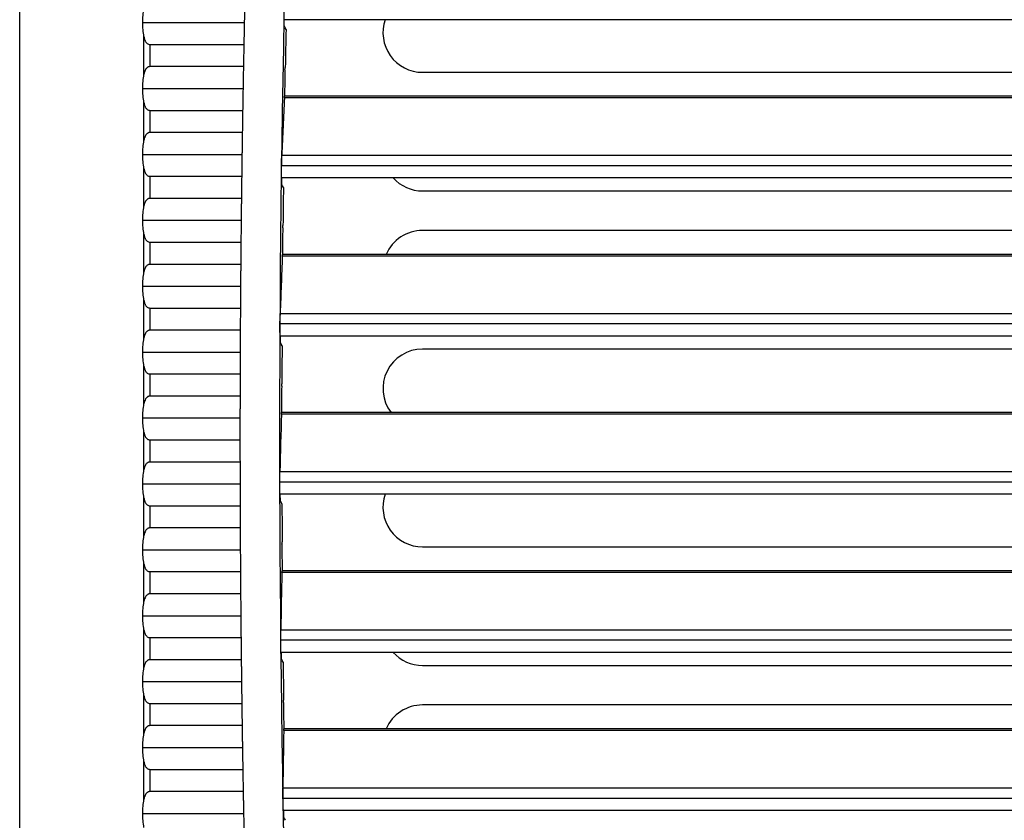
# Model space of a CAD drawing. Header units: millimetres. Extents: x 0 to 2794, y 0 to 2159.
# Tile 24 of 66: x 925 to 1019, y 1433 to 1509. Entities that reach past the tile are written whole.
import ezdxf

# ---------------------------------------------------------------- set-up
doc = ezdxf.new("R2010")
doc.units = ezdxf.units.MM
doc.header["$LTSCALE"] = 10

msp = doc.modelspace()

# ---------------------------------------------------------------- linework, layer by layer
for p, q in [((925.206, 1264.758), (925.206, 1689.945)), ((936.879, 1508.404), (946.497, 1508.404)), ((1270.253, 1508.679), (950.286, 1508.679)), ((936.983, 1503.485), (936.983, 1507.073)), ((937.558, 1506.331), (937.558, 1504.227)), ((937.558, 1506.331), (946.455, 1506.331)), ((946.415, 1504.227), (937.558, 1504.227)), ((963.395, 1503.688), (1100.895, 1503.688)), ((936.879, 1502.154), (946.377, 1502.154)), ((1108.264, 1501.257), (950.298, 1501.257)), ((1108.253, 1501.424), (950.315, 1501.424)), ((936.983, 1497.235), (936.983, 1500.823)), ((937.558, 1500.081), (937.558, 1497.977)), ((937.558, 1500.081), (946.342, 1500.081)), ((946.309, 1497.977), (937.558, 1497.977)), ((936.879, 1495.904), (946.278, 1495.904)), ((950.049, 1495.826), (1270.49, 1495.826)), ((936.983, 1490.985), (936.983, 1494.573)), ((1270.514, 1494.832), (950.025, 1494.832)), ((937.558, 1493.831), (937.558, 1491.727)), ((937.558, 1493.831), (946.25, 1493.831)), ((1270.509, 1493.679), (950.03, 1493.679)), ((946.224, 1491.727), (937.558, 1491.727)), ((963.395, 1492.438), (1100.895, 1492.438)), ((936.879, 1489.654), (946.2, 1489.654)), ((936.983, 1484.735), (936.983, 1488.323)), ((1100.895, 1488.688), (963.395, 1488.688)), ((937.558, 1487.581), (946.179, 1487.581)), ((937.558, 1487.581), (937.558, 1485.477)), ((1108.264, 1486.257), (950.102, 1486.257)), ((1108.253, 1486.424), (950.117, 1486.424)), ((946.159, 1485.477), (937.558, 1485.477)), ((936.879, 1483.404), (946.142, 1483.404)), ((936.983, 1478.485), (936.983, 1482.073)), ((937.558, 1481.331), (937.558, 1479.227)), ((937.558, 1481.331), (946.128, 1481.331)), ((949.896, 1480.826), (1270.643, 1480.826)), ((1270.659, 1479.832), (949.88, 1479.832)), ((946.115, 1479.227), (937.558, 1479.227)), ((1270.645, 1478.679), (949.894, 1478.679)), ((936.879, 1477.154), (946.106, 1477.154)), ((1100.895, 1477.438), (963.395, 1477.438)), ((936.983, 1472.235), (936.983, 1475.823)), ((937.558, 1475.081), (937.558, 1472.977)), ((937.558, 1475.081), (946.098, 1475.081)), ((946.093, 1472.977), (937.558, 1472.977)), ((1108.264, 1471.257), (950.025, 1471.257)), ((1108.253, 1471.424), (950.04, 1471.424)), ((936.879, 1470.904), (946.09, 1470.904)), ((936.983, 1465.985), (936.983, 1469.573)), ((937.558, 1468.831), (937.558, 1466.727)), ((937.558, 1468.831), (946.089, 1468.831)), ((946.091, 1466.727), (937.558, 1466.727)), ((949.863, 1465.826), (1270.676, 1465.826)), ((936.879, 1464.654), (946.094, 1464.654)), ((1270.684, 1464.832), (949.855, 1464.832)), ((1270.66, 1463.679), (949.879, 1463.679)), ((936.983, 1459.735), (936.983, 1463.323)), ((937.558, 1462.581), (937.558, 1460.477)), ((937.558, 1462.581), (946.101, 1462.581)), ((946.109, 1460.477), (937.558, 1460.477)), ((936.879, 1458.404), (946.12, 1458.404)), ((963.395, 1458.688), (1100.895, 1458.688)), ((936.983, 1453.485), (936.983, 1457.073)), ((937.558, 1456.331), (946.133, 1456.331)), ((937.558, 1456.331), (937.558, 1454.227)), ((1108.264, 1456.257), (950.069, 1456.257)), ((1108.253, 1456.424), (950.082, 1456.424)), ((946.149, 1454.227), (937.558, 1454.227)), ((936.879, 1452.154), (946.166, 1452.154)), ((936.983, 1447.235), (936.983, 1450.823)), ((949.95, 1450.826), (1270.589, 1450.826)), ((937.558, 1450.081), (937.558, 1447.977)), ((937.558, 1450.081), (946.186, 1450.081)), ((1270.589, 1449.832), (949.95, 1449.832)), ((1270.556, 1448.679), (949.983, 1448.679)), ((946.209, 1447.977), (937.558, 1447.977)), ((963.395, 1447.438), (1100.895, 1447.438)), ((936.879, 1445.904), (946.234, 1445.904)), ((936.983, 1440.985), (936.983, 1444.573)), ((937.558, 1443.831), (946.261, 1443.831)), ((937.558, 1443.831), (937.558, 1441.727)), ((1100.895, 1443.688), (963.395, 1443.688)), ((946.29, 1441.727), (937.558, 1441.727)), ((1108.264, 1441.257), (950.233, 1441.257)), ((1108.253, 1441.424), (950.244, 1441.424)), ((936.879, 1439.654), (946.322, 1439.654)), ((936.983, 1434.735), (936.983, 1438.323)), ((937.558, 1437.581), (937.558, 1435.477)), ((937.558, 1437.581), (946.355, 1437.581)), ((950.158, 1435.826), (1270.381, 1435.826)), ((946.392, 1435.477), (937.558, 1435.477)), ((1270.374, 1434.832), (950.165, 1434.832)), ((1270.332, 1433.679), (950.208, 1433.679)), ((936.879, 1433.404), (946.43, 1433.404))]:
    msp.add_line(p, q)
at = {"flags": 128}
for points in [[(950.453, 1507.749), (950.371, 1507.92), (950.306, 1508.054)], [(950.356, 1503.924), (950.371, 1504.048), (950.382, 1504.145)], [(950.056, 1493.054), (950.057, 1493.132), (950.058, 1493.21), (950.059, 1493.289), (950.06, 1493.367), (950.061, 1493.445), (950.062, 1493.523), (950.063, 1493.601), (950.064, 1493.679)], [(950.205, 1492.749), (950.121, 1492.92), (950.056, 1493.054)], [(950.139, 1488.924), (950.152, 1489.048), (950.163, 1489.145)], [(949.925, 1478.054), (949.925, 1478.132), (949.926, 1478.21), (949.926, 1478.289), (949.927, 1478.367), (949.927, 1478.445), (949.927, 1478.523), (949.928, 1478.601), (949.928, 1478.679)], [(950.076, 1477.749), (949.992, 1477.92), (949.925, 1478.054)], [(950.041, 1473.924), (950.054, 1474.048), (950.064, 1474.145)], [(949.914, 1463.054), (949.914, 1463.132), (949.914, 1463.21), (949.914, 1463.289), (949.913, 1463.367), (949.913, 1463.445), (949.913, 1463.523), (949.913, 1463.601), (949.913, 1463.679)], [(950.068, 1462.749), (949.982, 1462.92), (949.914, 1463.054)], [(950.064, 1458.924), (950.075, 1459.048), (950.084, 1459.145)], [(950.024, 1448.054), (950.023, 1448.132), (950.022, 1448.21), (950.021, 1448.289), (950.02, 1448.367), (950.02, 1448.445), (950.019, 1448.523), (950.018, 1448.601), (950.017, 1448.679)], [(950.18, 1447.749), (950.093, 1447.92), (950.024, 1448.054)], [(950.206, 1443.924), (950.217, 1444.048), (950.225, 1444.145)], [(950.253, 1433.054), (950.252, 1433.132), (950.25, 1433.21), (950.249, 1433.289), (950.247, 1433.367), (950.246, 1433.445), (950.244, 1433.523), (950.243, 1433.601), (950.241, 1433.679)], [(950.412, 1432.749), (950.323, 1432.92), (950.253, 1433.054)]]:
    msp.add_lwpolyline(points, dxfattribs=at)
for centre, radius, start, end in [((2824.839, 1469.227), 1875, 173.953628, 185.623813), ((963.395, 1507.438), 3.75, 160.66952, 270), ((2824.839, 1469.227), 1874.782, 178.822643, 178.932802), ((2824.839, 1469.227), 1878.75, 178.868368, 178.932552), ((2824.839, 1469.227), 1874.804, 178.939551, 179.015966), ((2824.839, 1469.227), 1878.75, 179.059004, 179.123184), ((2824.839, 1469.227), 1878.75, 179.24963, 179.313807), ((963.395, 1496.188), 3.75, 221.98866, 270), ((2824.839, 1469.227), 1874.782, 179.281126, 179.391272), ((2824.839, 1469.227), 1874.804, 179.398015, 179.474421), ((963.395, 1484.938), 3.75, 90, 156.64664), ((2824.839, 1469.227), 1878.75, 179.440247, 179.504422), ((2824.839, 1469.227), 1878.75, 179.630858, 179.695031), ((2824.839, 1469.227), 1874.782, 179.739564, 179.849703), ((963.395, 1473.688), 3.75, 90, 217.12812), ((2824.839, 1469.227), 1878.75, 179.821465, 179.885637), ((2824.839, 1469.227), 1874.804, 179.85644, 179.932843), ((2824.839, 1469.227), 1878.75, 180.01207, 180.076242), ((963.395, 1462.438), 3.75, 160.66952, 270), ((2824.839, 1469.227), 1874.782, 180.197985, 180.308124), ((2824.839, 1469.227), 1878.75, 180.202675, 180.266848), ((2824.839, 1469.227), 1874.804, 180.314856, 180.39126), ((2824.839, 1469.227), 1878.75, 180.393283, 180.457456), ((2824.839, 1469.227), 1878.75, 180.583894, 180.64807), ((963.395, 1451.188), 3.75, 221.98866, 270), ((2824.839, 1469.227), 1874.782, 180.656418, 180.766565), ((2824.839, 1469.227), 1878.75, 180.774513, 180.838691), ((2824.839, 1469.227), 1874.804, 180.773292, 180.849702), ((963.395, 1439.938), 3.75, 90, 156.64664), ((2824.839, 1469.227), 1878.75, 180.965139, 181.029321)]:
    msp.add_arc(centre, radius, start, end)
for points, knots in [([(946.542, 1510.477), (946.54, 1510.415), (946.538, 1510.292), (946.533, 1510.098), (946.529, 1509.9), (946.525, 1509.696), (946.519, 1509.441), (946.513, 1509.133), (946.505, 1508.77), (946.5, 1508.526), (946.497, 1508.404)], [0, 0, 0, 0, 0.100318, 0.200153, 0.299851, 0.399756, 0.500213, 0.666981, 0.833043, 1, 1, 1, 1]), ([(946.497, 1508.404), (946.496, 1508.331), (946.493, 1508.184), (946.488, 1507.966), (946.484, 1507.749), (946.479, 1507.534), (946.474, 1507.274), (946.468, 1506.975), (946.461, 1506.642), (946.457, 1506.435), (946.455, 1506.331)], [0, 0, 0, 0, 0.100257, 0.200031, 0.299666, 0.399506, 0.499896, 0.666774, 0.83294, 1, 1, 1, 1]), ([(936.983, 1507.073), (936.991, 1507.025), (937.008, 1506.934), (937.043, 1506.808), (937.085, 1506.697), (937.14, 1506.591), (937.21, 1506.494), (937.305, 1506.408), (937.421, 1506.344), (937.514, 1506.335), (937.558, 1506.331)], [0, 0, 0, 0, 0.141663, 0.271565, 0.390457, 0.499316, 0.630916, 0.749123, 0.878286, 1, 1, 1, 1]), ([(937.558, 1504.227), (937.536, 1504.226), (937.491, 1504.224), (937.426, 1504.207), (937.364, 1504.181), (937.29, 1504.137), (937.21, 1504.064), (937.117, 1503.935), (937.033, 1503.742), (937.001, 1503.576), (936.983, 1503.485)], [0, 0, 0, 0, 0.06087, 0.121652, 0.184319, 0.250676, 0.369054, 0.500989, 0.728481, 1, 1, 1, 1]), ([(946.415, 1504.227), (946.414, 1504.165), (946.411, 1504.042), (946.408, 1503.848), (946.404, 1503.65), (946.401, 1503.446), (946.396, 1503.191), (946.39, 1502.883), (946.384, 1502.52), (946.38, 1502.276), (946.377, 1502.154)], [0, 0, 0, 0, 0.1003186, 0.2001541, 0.2998513, 0.3997563, 0.5002132, 0.6669814, 0.8330428, 1, 1, 1, 1]), ([(946.377, 1502.154), (946.376, 1502.081), (946.374, 1501.934), (946.37, 1501.716), (946.366, 1501.499), (946.362, 1501.284), (946.358, 1501.024), (946.353, 1500.725), (946.347, 1500.392), (946.344, 1500.185), (946.342, 1500.081)], [0, 0, 0, 0, 0.100257, 0.200031, 0.299665, 0.399506, 0.499896, 0.666773, 0.83294, 1, 1, 1, 1]), ([(950.298, 1501.257), (950.299, 1501.274), (950.301, 1501.309), (950.303, 1501.35), (950.306, 1501.389), (950.309, 1501.418), (950.311, 1501.422), (950.312, 1501.424)], [0, 0, 0, 0, 0.16611, 0.332216, 0.499578, 0.749093, 1, 1, 1, 1]), ([(936.983, 1500.823), (936.991, 1500.775), (937.008, 1500.684), (937.043, 1500.558), (937.085, 1500.447), (937.14, 1500.341), (937.21, 1500.244), (937.305, 1500.158), (937.421, 1500.094), (937.514, 1500.085), (937.558, 1500.081)], [0, 0, 0, 0, 0.141663, 0.271565, 0.390457, 0.499316, 0.630916, 0.749123, 0.878286, 1, 1, 1, 1]), ([(937.558, 1497.977), (937.536, 1497.976), (937.491, 1497.974), (937.426, 1497.957), (937.364, 1497.931), (937.29, 1497.887), (937.21, 1497.814), (937.117, 1497.685), (937.033, 1497.492), (937.001, 1497.326), (936.983, 1497.235)], [0, 0, 0, 0, 0.06087, 0.121652, 0.184319, 0.250676, 0.369054, 0.500989, 0.728481, 1, 1, 1, 1]), ([(946.309, 1497.977), (946.308, 1497.915), (946.306, 1497.792), (946.303, 1497.598), (946.3, 1497.4), (946.297, 1497.196), (946.293, 1496.941), (946.289, 1496.633), (946.283, 1496.27), (946.28, 1496.026), (946.278, 1495.904)], [0, 0, 0, 0, 0.100319, 0.200155, 0.299852, 0.399757, 0.500213, 0.666981, 0.833043, 1, 1, 1, 1]), ([(946.278, 1495.904), (946.277, 1495.831), (946.275, 1495.684), (946.272, 1495.466), (946.269, 1495.249), (946.266, 1495.034), (946.263, 1494.774), (946.259, 1494.475), (946.254, 1494.142), (946.251, 1493.935), (946.25, 1493.831)], [0, 0, 0, 0, 0.100257, 0.200031, 0.299665, 0.399506, 0.499896, 0.666773, 0.832939, 1, 1, 1, 1]), ([(950.025, 1494.832), (950.025, 1494.873), (950.026, 1494.953), (950.028, 1495.072), (950.031, 1495.187), (950.033, 1495.299), (950.036, 1495.415), (950.039, 1495.533), (950.042, 1495.645), (950.045, 1495.746), (950.048, 1495.799), (950.049, 1495.826)], [0, 0, 0, 0, 0.1005953, 0.1998573, 0.2988335, 0.3985801, 0.5001295, 0.623777, 0.7503482, 0.8744513, 1, 1, 1, 1]), ([(936.983, 1494.573), (936.991, 1494.525), (937.008, 1494.434), (937.043, 1494.308), (937.085, 1494.197), (937.14, 1494.091), (937.21, 1493.994), (937.305, 1493.908), (937.421, 1493.844), (937.514, 1493.835), (937.558, 1493.831)], [0, 0, 0, 0, 0.141663, 0.271565, 0.390457, 0.499316, 0.630916, 0.749123, 0.878286, 1, 1, 1, 1]), ([(950.03, 1493.679), (950.029, 1493.68), (950.028, 1493.682), (950.026, 1493.699), (950.025, 1493.727), (950.023, 1493.776), (950.021, 1493.865), (950.02, 1494.008), (950.019, 1494.183), (950.02, 1494.384), (950.022, 1494.603), (950.024, 1494.756), (950.025, 1494.832)], [0, 0, 0, 0, 0.062285, 0.124356, 0.186793, 0.250164, 0.373587, 0.499918, 0.622455, 0.749204, 0.874535, 1, 1, 1, 1]), ([(937.558, 1491.727), (937.536, 1491.726), (937.491, 1491.724), (937.426, 1491.707), (937.364, 1491.681), (937.29, 1491.637), (937.21, 1491.564), (937.117, 1491.435), (937.033, 1491.242), (937.001, 1491.076), (936.983, 1490.985)], [0, 0, 0, 0, 0.06087, 0.121652, 0.184319, 0.250676, 0.369054, 0.500989, 0.728481, 1, 1, 1, 1]), ([(946.224, 1491.727), (946.223, 1491.665), (946.221, 1491.542), (946.219, 1491.348), (946.217, 1491.15), (946.214, 1490.946), (946.211, 1490.691), (946.208, 1490.383), (946.204, 1490.02), (946.201, 1489.776), (946.2, 1489.654)], [0, 0, 0, 0, 0.100319, 0.200155, 0.299852, 0.399757, 0.500213, 0.666981, 0.833043, 1, 1, 1, 1]), ([(946.2, 1489.654), (946.199, 1489.581), (946.198, 1489.434), (946.195, 1489.216), (946.193, 1488.999), (946.191, 1488.784), (946.188, 1488.524), (946.185, 1488.225), (946.182, 1487.892), (946.18, 1487.685), (946.179, 1487.581)], [0, 0, 0, 0, 0.100257, 0.20003, 0.299665, 0.399505, 0.499896, 0.666772, 0.832938, 1, 1, 1, 1]), ([(936.983, 1488.323), (936.991, 1488.275), (937.008, 1488.184), (937.043, 1488.058), (937.085, 1487.947), (937.14, 1487.841), (937.21, 1487.744), (937.305, 1487.658), (937.421, 1487.594), (937.514, 1487.585), (937.558, 1487.581)], [0, 0, 0, 0, 0.141663, 0.271565, 0.390457, 0.499316, 0.630916, 0.749123, 0.878286, 1, 1, 1, 1]), ([(950.102, 1486.257), (950.102, 1486.274), (950.104, 1486.309), (950.106, 1486.35), (950.108, 1486.389), (950.111, 1486.418), (950.113, 1486.422), (950.114, 1486.424)], [0, 0, 0, 0, 0.166107, 0.332213, 0.499577, 0.74909, 1, 1, 1, 1]), ([(937.558, 1485.477), (937.536, 1485.476), (937.491, 1485.474), (937.426, 1485.457), (937.364, 1485.431), (937.29, 1485.387), (937.21, 1485.314), (937.117, 1485.185), (937.033, 1484.992), (937.001, 1484.826), (936.983, 1484.735)], [0, 0, 0, 0, 0.06087, 0.121652, 0.184319, 0.250676, 0.369054, 0.500989, 0.728481, 1, 1, 1, 1]), ([(946.159, 1485.477), (946.159, 1485.415), (946.158, 1485.292), (946.156, 1485.098), (946.154, 1484.9), (946.153, 1484.696), (946.15, 1484.441), (946.148, 1484.133), (946.145, 1483.77), (946.143, 1483.526), (946.142, 1483.404)], [0, 0, 0, 0, 0.10032, 0.200156, 0.299853, 0.399757, 0.500213, 0.666981, 0.833043, 1, 1, 1, 1]), ([(946.142, 1483.404), (946.142, 1483.331), (946.141, 1483.184), (946.139, 1482.966), (946.138, 1482.749), (946.136, 1482.534), (946.134, 1482.274), (946.132, 1481.975), (946.13, 1481.642), (946.129, 1481.435), (946.128, 1481.331)], [0, 0, 0, 0, 0.1002567, 0.2000301, 0.2996644, 0.3995052, 0.4998959, 0.6667719, 0.8329379, 1, 1, 1, 1]), ([(936.983, 1482.073), (936.991, 1482.025), (937.008, 1481.934), (937.043, 1481.808), (937.085, 1481.697), (937.14, 1481.591), (937.21, 1481.494), (937.305, 1481.408), (937.421, 1481.344), (937.514, 1481.335), (937.558, 1481.331)], [0, 0, 0, 0, 0.141663, 0.271565, 0.390457, 0.499316, 0.630916, 0.749123, 0.878286, 1, 1, 1, 1]), ([(949.88, 1479.832), (949.88, 1479.873), (949.881, 1479.953), (949.882, 1480.072), (949.883, 1480.187), (949.884, 1480.299), (949.886, 1480.415), (949.888, 1480.533), (949.891, 1480.645), (949.893, 1480.746), (949.895, 1480.799), (949.896, 1480.826)], [0, 0, 0, 0, 0.100597, 0.19986, 0.298836, 0.398582, 0.500131, 0.623777, 0.750348, 0.87445, 1, 1, 1, 1]), ([(949.894, 1478.679), (949.894, 1478.68), (949.892, 1478.682), (949.89, 1478.699), (949.889, 1478.727), (949.886, 1478.776), (949.884, 1478.865), (949.882, 1479.008), (949.88, 1479.183), (949.879, 1479.384), (949.879, 1479.603), (949.879, 1479.756), (949.88, 1479.832)], [0, 0, 0, 0, 0.062284, 0.124355, 0.186792, 0.250164, 0.373587, 0.499918, 0.622456, 0.749204, 0.874537, 1, 1, 1, 1]), ([(937.558, 1479.227), (937.536, 1479.226), (937.491, 1479.224), (937.426, 1479.207), (937.364, 1479.181), (937.29, 1479.137), (937.21, 1479.064), (937.117, 1478.935), (937.033, 1478.742), (937.001, 1478.576), (936.983, 1478.485)], [0, 0, 0, 0, 0.06087, 0.121652, 0.184319, 0.250676, 0.369054, 0.500989, 0.728481, 1, 1, 1, 1]), ([(946.115, 1479.227), (946.115, 1479.165), (946.114, 1479.042), (946.113, 1478.848), (946.112, 1478.65), (946.111, 1478.446), (946.11, 1478.191), (946.109, 1477.883), (946.107, 1477.52), (946.106, 1477.276), (946.106, 1477.154)], [0, 0, 0, 0, 0.10032, 0.200156, 0.299853, 0.399757, 0.500213, 0.666981, 0.833043, 1, 1, 1, 1]), ([(946.106, 1477.154), (946.105, 1477.081), (946.105, 1476.934), (946.104, 1476.716), (946.103, 1476.499), (946.102, 1476.284), (946.101, 1476.024), (946.1, 1475.725), (946.099, 1475.392), (946.098, 1475.185), (946.098, 1475.081)], [0, 0, 0, 0, 0.1002566, 0.2000299, 0.2996642, 0.3995051, 0.4998959, 0.6667717, 0.8329376, 1, 1, 1, 1]), ([(936.983, 1475.823), (936.991, 1475.775), (937.008, 1475.684), (937.043, 1475.558), (937.085, 1475.447), (937.14, 1475.341), (937.21, 1475.244), (937.305, 1475.158), (937.421, 1475.094), (937.514, 1475.085), (937.558, 1475.081)], [0, 0, 0, 0, 0.141663, 0.271565, 0.390457, 0.499316, 0.630916, 0.749123, 0.878286, 1, 1, 1, 1]), ([(937.558, 1472.977), (937.536, 1472.976), (937.491, 1472.974), (937.426, 1472.957), (937.364, 1472.931), (937.29, 1472.887), (937.21, 1472.814), (937.117, 1472.685), (937.033, 1472.492), (937.001, 1472.326), (936.983, 1472.235)], [0, 0, 0, 0, 0.0608704, 0.1216521, 0.1843187, 0.2506761, 0.3690545, 0.5009893, 0.7284807, 1, 1, 1, 1]), ([(946.093, 1472.977), (946.092, 1472.915), (946.092, 1472.792), (946.092, 1472.598), (946.092, 1472.4), (946.091, 1472.196), (946.091, 1471.941), (946.09, 1471.633), (946.09, 1471.27), (946.09, 1471.026), (946.09, 1470.904)], [0, 0, 0, 0, 0.1003198, 0.2001559, 0.2998529, 0.3997572, 0.5002128, 0.6669814, 0.8330427, 1, 1, 1, 1]), ([(950.025, 1471.257), (950.026, 1471.274), (950.027, 1471.309), (950.029, 1471.35), (950.031, 1471.389), (950.034, 1471.418), (950.036, 1471.422), (950.037, 1471.424)], [0, 0, 0, 0, 0.166105, 0.332211, 0.499577, 0.749087, 1, 1, 1, 1]), ([(946.09, 1470.904), (946.09, 1470.832), (946.089, 1470.687), (946.089, 1470.471), (946.089, 1470.256), (946.089, 1469.972), (946.089, 1469.623), (946.089, 1469.359), (946.089, 1469.227)], [0, 0, 0, 0, 0.125028, 0.249702, 0.374443, 0.499669, 0.749702, 1, 1, 1, 1]), ([(936.983, 1469.573), (936.991, 1469.525), (937.008, 1469.434), (937.043, 1469.308), (937.085, 1469.197), (937.14, 1469.091), (937.21, 1468.994), (937.305, 1468.908), (937.421, 1468.844), (937.514, 1468.835), (937.558, 1468.831)], [0, 0, 0, 0, 0.141663, 0.271565, 0.390457, 0.499316, 0.630916, 0.749123, 0.878286, 1, 1, 1, 1]), ([(937.558, 1466.727), (937.536, 1466.726), (937.491, 1466.724), (937.426, 1466.707), (937.364, 1466.681), (937.29, 1466.637), (937.21, 1466.564), (937.117, 1466.435), (937.033, 1466.242), (937.001, 1466.076), (936.983, 1465.985)], [0, 0, 0, 0, 0.06087, 0.121652, 0.184319, 0.250676, 0.369054, 0.500989, 0.728481, 1, 1, 1, 1]), ([(946.091, 1466.727), (946.091, 1466.665), (946.091, 1466.542), (946.091, 1466.348), (946.091, 1466.15), (946.092, 1465.946), (946.092, 1465.691), (946.093, 1465.383), (946.094, 1465.02), (946.094, 1464.776), (946.094, 1464.654)], [0, 0, 0, 0, 0.10032, 0.200156, 0.299853, 0.399757, 0.500213, 0.666981, 0.833043, 1, 1, 1, 1]), ([(949.855, 1464.832), (949.855, 1464.873), (949.855, 1464.953), (949.855, 1465.072), (949.855, 1465.187), (949.856, 1465.299), (949.857, 1465.415), (949.858, 1465.533), (949.859, 1465.645), (949.861, 1465.746), (949.863, 1465.799), (949.863, 1465.826)], [0, 0, 0, 0, 0.1006, 0.199864, 0.29884, 0.398585, 0.500132, 0.623778, 0.750349, 0.87445, 1, 1, 1, 1]), ([(946.094, 1464.654), (946.095, 1464.581), (946.095, 1464.434), (946.096, 1464.216), (946.096, 1463.999), (946.097, 1463.784), (946.098, 1463.524), (946.098, 1463.225), (946.1, 1462.892), (946.1, 1462.685), (946.101, 1462.581)], [0, 0, 0, 0, 0.100256, 0.20003, 0.299664, 0.399505, 0.499896, 0.666772, 0.832938, 1, 1, 1, 1]), ([(949.879, 1463.679), (949.878, 1463.68), (949.877, 1463.682), (949.875, 1463.699), (949.873, 1463.727), (949.87, 1463.776), (949.867, 1463.865), (949.863, 1464.008), (949.86, 1464.183), (949.858, 1464.384), (949.856, 1464.603), (949.855, 1464.756), (949.855, 1464.832)], [0, 0, 0, 0, 0.062283, 0.124353, 0.186791, 0.250164, 0.373587, 0.499918, 0.622457, 0.749204, 0.874538, 1, 1, 1, 1]), ([(936.983, 1463.323), (936.991, 1463.275), (937.008, 1463.184), (937.043, 1463.058), (937.085, 1462.947), (937.14, 1462.841), (937.21, 1462.744), (937.305, 1462.658), (937.421, 1462.594), (937.514, 1462.585), (937.558, 1462.581)], [0, 0, 0, 0, 0.141663, 0.271565, 0.390457, 0.499316, 0.630916, 0.749123, 0.878286, 1, 1, 1, 1]), ([(937.558, 1460.477), (937.536, 1460.476), (937.491, 1460.474), (937.426, 1460.457), (937.364, 1460.431), (937.29, 1460.387), (937.21, 1460.314), (937.117, 1460.185), (937.033, 1459.992), (937.001, 1459.826), (936.983, 1459.735)], [0, 0, 0, 0, 0.06087, 0.121652, 0.184319, 0.250676, 0.369054, 0.500989, 0.728481, 1, 1, 1, 1]), ([(946.109, 1460.477), (946.11, 1460.415), (946.11, 1460.292), (946.111, 1460.098), (946.112, 1459.9), (946.113, 1459.696), (946.114, 1459.441), (946.116, 1459.133), (946.118, 1458.77), (946.119, 1458.526), (946.12, 1458.404)], [0, 0, 0, 0, 0.10032, 0.200156, 0.299853, 0.399757, 0.500213, 0.666981, 0.833042, 1, 1, 1, 1]), ([(946.12, 1458.404), (946.12, 1458.331), (946.121, 1458.184), (946.123, 1457.966), (946.124, 1457.749), (946.125, 1457.534), (946.127, 1457.274), (946.129, 1456.975), (946.131, 1456.642), (946.132, 1456.435), (946.133, 1456.331)], [0, 0, 0, 0, 0.1002564, 0.2000297, 0.299664, 0.3995049, 0.499896, 0.6667717, 0.8329377, 1, 1, 1, 1]), ([(936.983, 1457.073), (936.991, 1457.025), (937.008, 1456.934), (937.043, 1456.808), (937.085, 1456.697), (937.14, 1456.591), (937.21, 1456.494), (937.305, 1456.408), (937.421, 1456.344), (937.514, 1456.335), (937.558, 1456.331)], [0, 0, 0, 0, 0.141663, 0.271565, 0.390457, 0.499316, 0.630916, 0.749123, 0.878286, 1, 1, 1, 1]), ([(950.069, 1456.257), (950.07, 1456.274), (950.07, 1456.309), (950.072, 1456.35), (950.074, 1456.389), (950.076, 1456.418), (950.078, 1456.422), (950.079, 1456.424)], [0, 0, 0, 0, 0.166104, 0.33221, 0.499577, 0.749085, 1, 1, 1, 1]), ([(937.558, 1454.227), (937.536, 1454.226), (937.491, 1454.224), (937.426, 1454.207), (937.364, 1454.181), (937.29, 1454.137), (937.21, 1454.064), (937.117, 1453.935), (937.033, 1453.742), (937.001, 1453.576), (936.983, 1453.485)], [0, 0, 0, 0, 0.06087, 0.121652, 0.184319, 0.250676, 0.369054, 0.500989, 0.728481, 1, 1, 1, 1]), ([(946.149, 1454.227), (946.149, 1454.165), (946.15, 1454.042), (946.152, 1453.848), (946.153, 1453.65), (946.155, 1453.446), (946.157, 1453.191), (946.16, 1452.883), (946.163, 1452.52), (946.165, 1452.276), (946.166, 1452.154)], [0, 0, 0, 0, 0.100319, 0.200155, 0.299852, 0.399757, 0.500213, 0.666981, 0.833042, 1, 1, 1, 1]), ([(946.166, 1452.154), (946.167, 1452.081), (946.168, 1451.934), (946.17, 1451.716), (946.173, 1451.499), (946.175, 1451.284), (946.177, 1451.024), (946.18, 1450.725), (946.183, 1450.392), (946.185, 1450.185), (946.186, 1450.081)], [0, 0, 0, 0, 0.1002564, 0.2000297, 0.299664, 0.399505, 0.499896, 0.666772, 0.832938, 1, 1, 1, 1]), ([(936.983, 1450.823), (936.991, 1450.775), (937.008, 1450.684), (937.043, 1450.558), (937.085, 1450.447), (937.14, 1450.341), (937.21, 1450.244), (937.305, 1450.158), (937.421, 1450.094), (937.514, 1450.085), (937.558, 1450.081)], [0, 0, 0, 0, 0.141663, 0.271565, 0.390457, 0.499316, 0.630916, 0.749123, 0.878286, 1, 1, 1, 1]), ([(949.95, 1449.832), (949.95, 1449.873), (949.949, 1449.953), (949.948, 1450.072), (949.948, 1450.187), (949.947, 1450.299), (949.947, 1450.415), (949.947, 1450.533), (949.948, 1450.645), (949.949, 1450.746), (949.95, 1450.799), (949.95, 1450.826)], [0, 0, 0, 0, 0.100603, 0.199869, 0.298846, 0.398589, 0.500133, 0.62378, 0.750349, 0.874451, 1, 1, 1, 1]), ([(949.983, 1448.679), (949.982, 1448.68), (949.981, 1448.682), (949.979, 1448.699), (949.977, 1448.727), (949.974, 1448.777), (949.97, 1448.865), (949.965, 1449.008), (949.961, 1449.183), (949.956, 1449.384), (949.953, 1449.603), (949.951, 1449.756), (949.95, 1449.832)], [0, 0, 0, 0, 0.062282, 0.124352, 0.18679, 0.250164, 0.373585, 0.499918, 0.622457, 0.749203, 0.874539, 1, 1, 1, 1]), ([(937.558, 1447.977), (937.536, 1447.976), (937.491, 1447.974), (937.426, 1447.957), (937.364, 1447.931), (937.29, 1447.887), (937.21, 1447.814), (937.117, 1447.685), (937.033, 1447.492), (937.001, 1447.326), (936.983, 1447.235)], [0, 0, 0, 0, 0.06087, 0.121652, 0.184319, 0.250676, 0.369054, 0.500989, 0.728481, 1, 1, 1, 1]), ([(946.209, 1447.977), (946.21, 1447.915), (946.211, 1447.792), (946.213, 1447.598), (946.216, 1447.4), (946.218, 1447.196), (946.221, 1446.941), (946.225, 1446.633), (946.229, 1446.27), (946.232, 1446.026), (946.234, 1445.904)], [0, 0, 0, 0, 0.100319, 0.200155, 0.299852, 0.399757, 0.500213, 0.666981, 0.833042, 1, 1, 1, 1]), ([(946.234, 1445.904), (946.235, 1445.831), (946.236, 1445.684), (946.239, 1445.466), (946.242, 1445.249), (946.245, 1445.034), (946.248, 1444.774), (946.252, 1444.475), (946.256, 1444.142), (946.259, 1443.935), (946.261, 1443.831)], [0, 0, 0, 0, 0.100256, 0.20003, 0.299664, 0.399505, 0.499896, 0.666772, 0.832938, 1, 1, 1, 1]), ([(936.983, 1444.573), (936.991, 1444.525), (937.008, 1444.434), (937.043, 1444.308), (937.085, 1444.197), (937.14, 1444.091), (937.21, 1443.994), (937.305, 1443.908), (937.421, 1443.844), (937.514, 1443.835), (937.558, 1443.831)], [0, 0, 0, 0, 0.141663, 0.271565, 0.390457, 0.499316, 0.630916, 0.749123, 0.878286, 1, 1, 1, 1]), ([(937.558, 1441.727), (937.536, 1441.726), (937.491, 1441.724), (937.426, 1441.707), (937.364, 1441.681), (937.29, 1441.637), (937.21, 1441.564), (937.117, 1441.435), (937.033, 1441.242), (937.001, 1441.076), (936.983, 1440.985)], [0, 0, 0, 0, 0.06087, 0.121652, 0.184319, 0.250676, 0.369054, 0.500989, 0.728481, 1, 1, 1, 1]), ([(946.29, 1441.727), (946.291, 1441.665), (946.293, 1441.542), (946.296, 1441.348), (946.299, 1441.15), (946.302, 1440.946), (946.306, 1440.691), (946.31, 1440.383), (946.316, 1440.02), (946.32, 1439.776), (946.322, 1439.654)], [0, 0, 0, 0, 0.100319, 0.200154, 0.299851, 0.399756, 0.500213, 0.66698, 0.833042, 1, 1, 1, 1]), ([(950.233, 1441.257), (950.233, 1441.274), (950.234, 1441.309), (950.235, 1441.35), (950.237, 1441.389), (950.239, 1441.418), (950.24, 1441.422), (950.241, 1441.424)], [0, 0, 0, 0, 0.166104, 0.332209, 0.499577, 0.749083, 1, 1, 1, 1]), ([(946.322, 1439.654), (946.323, 1439.581), (946.325, 1439.434), (946.329, 1439.216), (946.332, 1438.999), (946.336, 1438.784), (946.34, 1438.524), (946.345, 1438.225), (946.35, 1437.892), (946.354, 1437.685), (946.355, 1437.581)], [0, 0, 0, 0, 0.100256, 0.20003, 0.299664, 0.399505, 0.499896, 0.666773, 0.832939, 1, 1, 1, 1]), ([(936.983, 1438.323), (936.991, 1438.275), (937.008, 1438.184), (937.043, 1438.058), (937.085, 1437.947), (937.14, 1437.841), (937.21, 1437.744), (937.305, 1437.658), (937.421, 1437.594), (937.514, 1437.585), (937.558, 1437.581)], [0, 0, 0, 0, 0.141663, 0.271565, 0.390457, 0.499316, 0.630916, 0.749123, 0.878286, 1, 1, 1, 1]), ([(950.165, 1434.832), (950.165, 1434.873), (950.163, 1434.953), (950.161, 1435.072), (950.16, 1435.187), (950.159, 1435.299), (950.158, 1435.415), (950.157, 1435.533), (950.157, 1435.645), (950.157, 1435.746), (950.157, 1435.799), (950.158, 1435.826)], [0, 0, 0, 0, 0.100607, 0.199875, 0.298852, 0.398594, 0.500134, 0.623782, 0.75035, 0.874451, 1, 1, 1, 1]), ([(937.558, 1435.477), (937.536, 1435.476), (937.491, 1435.474), (937.426, 1435.457), (937.364, 1435.431), (937.29, 1435.387), (937.21, 1435.314), (937.117, 1435.185), (937.033, 1434.992), (937.001, 1434.826), (936.983, 1434.735)], [0, 0, 0, 0, 0.0608704, 0.1216521, 0.1843187, 0.2506761, 0.3690545, 0.5009893, 0.7284807, 1, 1, 1, 1]), ([(946.392, 1435.477), (946.393, 1435.415), (946.395, 1435.292), (946.399, 1435.098), (946.402, 1434.9), (946.406, 1434.696), (946.411, 1434.441), (946.417, 1434.133), (946.423, 1433.77), (946.428, 1433.526), (946.43, 1433.404)], [0, 0, 0, 0, 0.1003181, 0.2001534, 0.2998505, 0.3997557, 0.5002131, 0.6669801, 0.8330415, 1, 1, 1, 1]), ([(950.208, 1433.679), (950.207, 1433.68), (950.205, 1433.682), (950.203, 1433.699), (950.201, 1433.727), (950.197, 1433.777), (950.193, 1433.865), (950.187, 1434.008), (950.181, 1434.183), (950.175, 1434.384), (950.17, 1434.603), (950.167, 1434.756), (950.165, 1434.832)], [0, 0, 0, 0, 0.06228, 0.12435, 0.186788, 0.250165, 0.373584, 0.499918, 0.622457, 0.749203, 0.874539, 1, 1, 1, 1]), ([(946.43, 1433.404), (946.432, 1433.331), (946.435, 1433.184), (946.439, 1432.966), (946.443, 1432.749), (946.447, 1432.534), (946.452, 1432.274), (946.458, 1431.975), (946.465, 1431.642), (946.469, 1431.435), (946.471, 1431.331)], [0, 0, 0, 0, 0.100257, 0.20003, 0.299665, 0.399505, 0.499896, 0.666774, 0.83294, 1, 1, 1, 1])]:
    msp.add_open_spline(points, degree=3, knots=knots)
for points in [[(936.879, 1508.404), (936.879, 1508.855), (936.915, 1509.313), (936.983, 1509.735)], [(936.983, 1507.073), (936.915, 1507.495), (936.879, 1507.953), (936.879, 1508.404)], [(936.879, 1502.154), (936.879, 1502.605), (936.915, 1503.063), (936.983, 1503.485)], [(936.983, 1500.823), (936.915, 1501.245), (936.879, 1501.703), (936.879, 1502.154)], [(950.298, 1501.257), (950.212, 1499.447), (950.129, 1497.637), (950.049, 1495.826)], [(936.879, 1495.904), (936.879, 1496.355), (936.915, 1496.813), (936.983, 1497.235)], [(936.983, 1494.573), (936.915, 1494.995), (936.879, 1495.453), (936.879, 1495.904)], [(936.879, 1489.654), (936.879, 1490.105), (936.915, 1490.563), (936.983, 1490.985)], [(936.983, 1488.323), (936.915, 1488.745), (936.879, 1489.203), (936.879, 1489.654)], [(950.102, 1486.257), (950.031, 1484.447), (949.962, 1482.637), (949.896, 1480.826)], [(936.879, 1483.404), (936.879, 1483.855), (936.915, 1484.313), (936.983, 1484.735)], [(936.983, 1482.073), (936.915, 1482.495), (936.879, 1482.953), (936.879, 1483.404)], [(936.879, 1477.154), (936.879, 1477.605), (936.915, 1478.063), (936.983, 1478.485)], [(936.983, 1475.823), (936.915, 1476.245), (936.879, 1476.703), (936.879, 1477.154)], [(936.879, 1470.904), (936.879, 1471.355), (936.915, 1471.813), (936.983, 1472.235)], [(950.025, 1471.257), (949.969, 1469.447), (949.915, 1467.637), (949.863, 1465.826)], [(936.983, 1469.573), (936.915, 1469.995), (936.879, 1470.453), (936.879, 1470.904)], [(946.089, 1469.227), (946.089, 1469.09), (946.089, 1468.958), (946.089, 1468.831)], [(936.879, 1464.654), (936.879, 1465.105), (936.915, 1465.563), (936.983, 1465.985)], [(936.983, 1463.323), (936.915, 1463.745), (936.879, 1464.203), (936.879, 1464.654)], [(936.879, 1458.404), (936.879, 1458.855), (936.915, 1459.313), (936.983, 1459.735)], [(936.983, 1457.073), (936.915, 1457.495), (936.879, 1457.953), (936.879, 1458.404)], [(950.069, 1456.257), (950.027, 1454.447), (949.987, 1452.636), (949.95, 1450.826)], [(936.879, 1452.154), (936.879, 1452.605), (936.915, 1453.063), (936.983, 1453.485)], [(936.983, 1450.823), (936.915, 1451.245), (936.879, 1451.703), (936.879, 1452.154)], [(936.879, 1445.904), (936.879, 1446.355), (936.915, 1446.813), (936.983, 1447.235)], [(936.983, 1444.573), (936.915, 1444.995), (936.879, 1445.453), (936.879, 1445.904)], [(950.233, 1441.257), (950.205, 1439.447), (950.18, 1437.636), (950.158, 1435.826)], [(936.879, 1439.654), (936.879, 1440.105), (936.915, 1440.563), (936.983, 1440.985)], [(936.983, 1438.323), (936.915, 1438.745), (936.879, 1439.203), (936.879, 1439.654)], [(936.879, 1433.404), (936.879, 1433.855), (936.915, 1434.313), (936.983, 1434.735)], [(936.983, 1432.073), (936.915, 1432.495), (936.879, 1432.953), (936.879, 1433.404)]]:
    msp.add_open_spline(points, degree=3)

doc.saveas('drawing.dxf')
